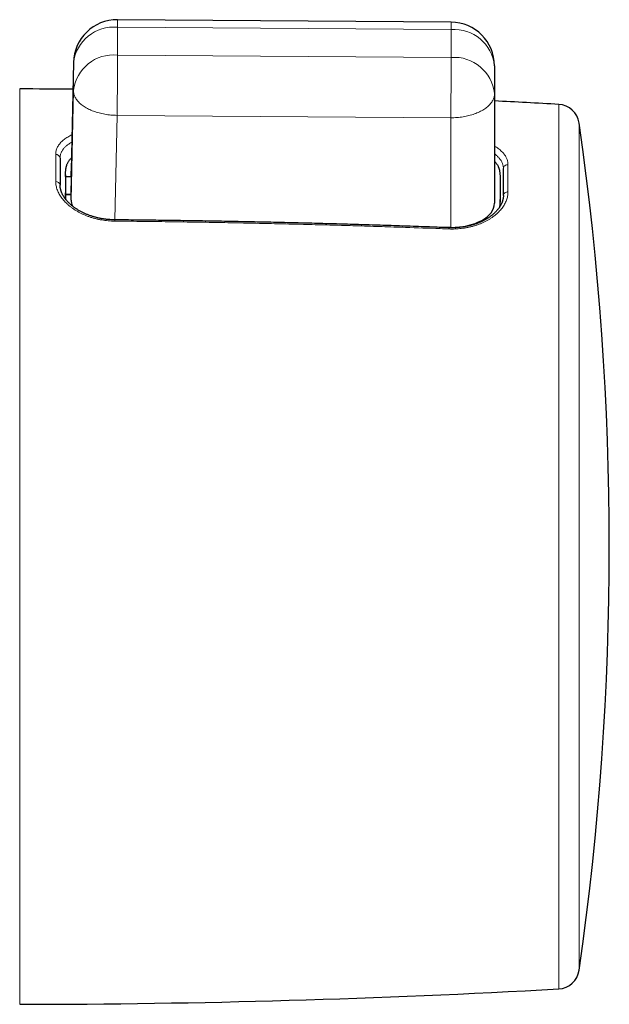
# Model space of a CAD drawing. Header units: millimetres. Extents: x 8 to 656, y 12 to 357.
# Tile 45 of 53: x 424 to 451, y 291 to 336. Entities that reach past the tile are written whole.
import ezdxf

# ---------------------------------------------------------------- set-up
doc = ezdxf.new("R2010")
doc.units = ezdxf.units.MM

msp = doc.modelspace()

# ---------------------------------------------------------------- linework, layer by layer
at = {"color": 7, "linetype": 'Continuous', "lineweight": 30}
for p, q in [((443.695, 336.019), (428.418, 336.13)), ((426.404, 334.172), (426.299, 329.215)), ((445.681, 334.019), (445.681, 332.745)), ((445.681, 332.745), (445.681, 327.728)), ((425.79, 329.793), (425.79, 328.562)), ((426.041, 329.027), (426.032, 328.198)), ((426.299, 328.954), (426.299, 329.201)), ((446.09, 328.085), (446.09, 329.316)), ((426.04, 328.956), (426.032, 328.128)), ((426.04, 328.956), (426.04, 328.984)), ((426.04, 328.956), (426.299, 328.954)), ((426.299, 328.954), (426.29, 328.126)), ((445.94, 328.84), (445.94, 327.945)), ((426.032, 328.156), (426.032, 328.198)), ((426.032, 328.128), (426.032, 328.156)), ((426.29, 328.126), (426.032, 328.128)), ((426.04, 328.117), (426.038, 327.919)), ((426.04, 328.089), (426.04, 328.117)), ((426.299, 328.115), (426.04, 328.117)), ((426.29, 328.115), (426.29, 328.126)), ((426.299, 327.868), (426.299, 328.115)), ((445.936, 327.586), (445.939, 327.902)), ((443.681, 326.623), (443.067, 326.628))]:
    msp.add_line(p, q, dxfattribs=at)
at = {"color": 252, "linetype": 'Continuous', "lineweight": 0}
for p, q in [((428.421, 335.787), (428.421, 334.512)), ((443.698, 335.677), (428.421, 335.787)), ((443.698, 334.402), (443.698, 335.677)), ((428.421, 334.512), (443.698, 334.402)), ((426.404, 334.159), (426.299, 329.201)), ((426.404, 334.172), (426.404, 334.159)), ((426.404, 332.884), (426.404, 334.159)), ((423.941, 332.959), (423.941, 291.06)), ((426.299, 327.868), (426.404, 332.884)), ((448.625, 291.765), (448.625, 332.254)), ((428.404, 331.75), (428.304, 326.967)), ((443.681, 331.64), (428.404, 331.75)), ((443.681, 326.623), (443.681, 331.64)), ((449.559, 331.397), (449.559, 292.621)), ((425.591, 328.722), (425.591, 329.965)), ((446.3, 329.487), (446.3, 328.244)), ((426.04, 328.984), (426.032, 328.156)), ((426.299, 328.115), (426.299, 328.954)), ((426.04, 328.089), (426.039, 327.919))]:
    msp.add_line(p, q, dxfattribs=at)
at = {"color": 252, "linetype": 'Continuous', "lineweight": 0, "flags": 128}
for points in [[(426.404, 332.884), (426.405, 332.845), (426.409, 332.805), (426.416, 332.766), (426.425, 332.726), (426.436, 332.687), (426.45, 332.648), (426.466, 332.61), (426.485, 332.572), (426.507, 332.534), (426.53, 332.496), (426.557, 332.459), (426.585, 332.422), (426.616, 332.386), (426.649, 332.351), (426.684, 332.316), (426.722, 332.282), (426.761, 332.249), (426.803, 332.216), (426.847, 332.184), (426.893, 332.153), (426.94, 332.123), (426.99, 332.094), (427.041, 332.066), (427.095, 332.039), (427.149, 332.013), (427.206, 331.988), (427.264, 331.964), (427.323, 331.941), (427.384, 331.92), (427.446, 331.899), (427.509, 331.88), (427.573, 331.862), (427.639, 331.846), (427.705, 331.83), (427.773, 331.816), (427.841, 331.803), (427.91, 331.792), (427.979, 331.782), (428.049, 331.773), (428.119, 331.766), (428.19, 331.76), (428.261, 331.755), (428.333, 331.752), (428.404, 331.75)], [(445.681, 332.745), (445.68, 332.705), (445.676, 332.666), (445.67, 332.626), (445.661, 332.587), (445.649, 332.548), (445.635, 332.51), (445.619, 332.471), (445.6, 332.433), (445.579, 332.396), (445.555, 332.358), (445.529, 332.322), (445.5, 332.286), (445.469, 332.25), (445.436, 332.215), (445.401, 332.181), (445.364, 332.147), (445.324, 332.115), (445.282, 332.083), (445.238, 332.051), (445.193, 332.021), (445.145, 331.992), (445.095, 331.963), (445.044, 331.936), (444.991, 331.91), (444.936, 331.884), (444.88, 331.86), (444.822, 331.837), (444.762, 331.815), (444.702, 331.795), (444.64, 331.775), (444.576, 331.757), (444.512, 331.74), (444.446, 331.724), (444.38, 331.71), (444.313, 331.696), (444.245, 331.685), (444.176, 331.674), (444.106, 331.665), (444.036, 331.657), (443.966, 331.651), (443.895, 331.646), (443.824, 331.643), (443.753, 331.641), (443.681, 331.64)]]:
    msp.add_lwpolyline(points, dxfattribs=at)
at = {"color": 7, "linetype": 'Continuous', "lineweight": 30}
for centre, radius, start, end in [((428.404, 334.13), 2, 89.5856, 178.7863), ((443.681, 334.019), 2, 0, 89.5856), ((423.44, -117.041), 450, 89.6259, 89.93627), ((423.44, -117.041), 450, 86.79172, 87.16707), ((448.569, 331.256), 1, 8.1513, 86.7917), ((314.2, 312.009), 136.74, 351.84868, 8.15132), ((448.569, 292.763), 1, 273.2083, 351.8487), ((423.44, 741.059), 450, 270.06373, 273.20828)]:
    msp.add_arc(centre, radius, start, end, dxfattribs=at)
at = {"color": 252, "linetype": 'Continuous', "lineweight": 0}
for centre, radius, start, end in [((428.25, 333.935), 1.86, 84.7247, 173.1066), ((420.526, 335.889), 7.896, 359.2572, 1.7427), ((435.803, 335.779), 7.896, 359.2572, 1.7427), ((443.837, 333.828), 1.854, 5.9224, 94.2842), ((428.25, 332.661), 1.86, 84.7247, 173.1066), ((108.585, 335.135), 319.837, 359.39372, 359.88854), ((123.862, 335.024), 319.837, 359.39372, 359.88854), ((443.837, 332.553), 1.854, 5.9224, 94.2842), ((425.603, 329.778), 0.188, 4.8302, 93.6878), ((446.279, 329.299), 0.189, 83.3725, 175.0231), ((425.608, 328.539), 0.184, 7.2789, 95.2792), ((446.274, 328.06), 0.185, 81.8534, 172.4347), ((426.73, 326.929), 1.562, 359.281, 1.393), ((443.335, 326.573), 0.266, 355.0971, 7.6636)]:
    msp.add_arc(centre, radius, start, end, dxfattribs=at)
at = {"color": 7, "linetype": 'Continuous', "lineweight": 30}
for centre, ratio, start_param, end_param in [((428.299, 329.187), 0.559572, 3.135666, 3.14752), ((428.299, 327.854), 0.559573, 3.14745, 3.391455), ((443.681, 327.742), 0.559572, 4.718392, 6.289112)]:
    msp.add_ellipse(centre, major_axis=(2, -0.021), ratio=ratio, start_param=start_param, end_param=end_param, dxfattribs=at)
at = {"color": 252, "linetype": 'Continuous', "lineweight": 0}
for points, knots in [([(425.591, 329.965), (425.592, 329.991), (425.594, 330.044), (425.607, 330.122), (425.629, 330.198), (425.659, 330.273), (425.697, 330.346), (425.744, 330.416), (425.799, 330.484), (425.862, 330.55), (425.933, 330.613), (426.011, 330.674), (426.096, 330.732), (426.189, 330.786), (426.268, 330.828), (426.319, 330.851), (426.334, 330.858)], [0, 0, 0, 0, 0.074284, 0.148803, 0.223442, 0.298082, 0.372604, 0.44689, 0.521159, 0.595661, 0.670281, 0.744901, 0.819403, 0.893672, 0.968218, 1, 1, 1, 1]), ([(426.327, 330.526), (426.307, 330.515), (426.256, 330.487), (426.191, 330.444), (426.129, 330.399), (426.078, 330.357), (426.031, 330.314), (425.988, 330.27), (425.948, 330.224), (425.913, 330.176), (425.882, 330.127), (425.852, 330.071), (425.826, 330.008), (425.805, 329.938), (425.793, 329.867), (425.791, 329.818), (425.79, 329.793)], [0, 0, 0, 0, 0.059898, 0.14761, 0.210314, 0.273126, 0.336419, 0.399824, 0.463892, 0.528078, 0.592762, 0.657567, 0.74268, 0.828144, 0.913892, 1, 1, 1, 1]), ([(445.681, 330.344), (445.681, 330.344), (445.714, 330.326), (445.774, 330.288), (445.86, 330.229), (445.939, 330.167), (446.011, 330.101), (446.075, 330.034), (446.132, 329.965), (446.181, 329.893), (446.22, 329.824), (446.25, 329.756), (446.273, 329.69), (446.288, 329.623), (446.299, 329.555), (446.3, 329.51), (446.3, 329.487)], [0, 0, 0, 0, 0.000443, 0.08007, 0.159456, 0.240472, 0.321738, 0.403131, 0.484524, 0.565791, 0.646808, 0.717364, 0.788044, 0.858765, 0.929444, 1, 1, 1, 1]), ([(446.09, 329.316), (446.09, 329.333), (446.089, 329.369), (446.082, 329.421), (446.071, 329.474), (446.056, 329.526), (446.036, 329.578), (446.012, 329.629), (445.983, 329.679), (445.951, 329.727), (445.915, 329.773), (445.875, 329.82), (445.827, 329.868), (445.772, 329.918), (445.723, 329.958), (445.691, 329.981), (445.681, 329.988)], [0, 0, 0, 0, 0.07171, 0.143421, 0.215806, 0.288191, 0.361459, 0.434727, 0.508694, 0.582661, 0.650071, 0.717482, 0.799222, 0.881007, 0.962747, 1, 1, 1, 1]), ([(428.292, 326.909), (428.243, 326.91), (428.143, 326.912), (427.994, 326.923), (427.846, 326.939), (427.699, 326.961), (427.554, 326.989), (427.412, 327.022), (427.272, 327.06), (427.136, 327.104), (427.003, 327.152), (426.875, 327.206), (426.75, 327.264), (426.63, 327.326), (426.515, 327.393), (426.405, 327.464), (426.3, 327.538), (426.202, 327.616), (426.11, 327.697), (426.025, 327.781), (425.946, 327.867), (425.874, 327.956), (425.81, 328.048), (425.753, 328.14), (425.705, 328.234), (425.664, 328.329), (425.632, 328.426), (425.609, 328.525), (425.594, 328.624), (425.592, 328.689), (425.591, 328.722)], [0, 0, 0, 0, 0.034882, 0.069874, 0.104924, 0.139975, 0.174969, 0.209853, 0.244713, 0.279679, 0.314701, 0.349724, 0.384694, 0.419557, 0.454909, 0.490368, 0.525882, 0.561397, 0.596858, 0.632212, 0.668225, 0.70435, 0.740533, 0.776716, 0.812841, 0.848853, 0.886607, 0.924427, 0.962246, 1, 1, 1, 1]), ([(446.3, 328.244), (446.3, 328.213), (446.298, 328.15), (446.284, 328.056), (446.263, 327.962), (446.232, 327.868), (446.194, 327.775), (446.147, 327.683), (446.092, 327.592), (446.028, 327.503), (445.957, 327.416), (445.878, 327.331), (445.792, 327.249), (445.699, 327.17), (445.599, 327.094), (445.493, 327.022), (445.38, 326.954), (445.261, 326.891), (445.137, 326.831), (445.009, 326.778), (444.876, 326.729), (444.74, 326.686), (444.6, 326.649), (444.457, 326.617), (444.311, 326.59), (444.166, 326.571), (444.023, 326.557), (443.883, 326.549), (443.741, 326.546), (443.646, 326.549), (443.599, 326.55)], [0, 0, 0, 0, 0.0361868, 0.0724876, 0.1088466, 0.1452059, 0.1815072, 0.2176943, 0.2538822, 0.2901849, 0.3265456, 0.3629055, 0.3992067, 0.4353936, 0.4715274, 0.5077793, 0.5440899, 0.5803987, 0.6166465, 0.6527776, 0.6883889, 0.7241179, 0.7599057, 0.795692, 0.8314177, 0.8670268, 0.9002459, 0.9335134, 0.9667809, 1, 1, 1, 1]), ([(443.599, 326.55), (443.466, 326.555), (442.8, 326.58), (441.779, 326.616), (440.535, 326.658), (439.469, 326.691), (438.403, 326.722), (437.337, 326.751), (436.271, 326.777), (435.176, 326.803), (434.053, 326.826), (432.901, 326.848), (431.749, 326.867), (430.597, 326.884), (429.445, 326.898), (428.676, 326.906), (428.292, 326.909)], [0, 0, 0, 0, 0.02612, 0.130602, 0.200257, 0.269912, 0.339567, 0.409221, 0.478882, 0.548543, 0.623783, 0.699023, 0.774265, 0.849504, 0.924752, 1, 1, 1, 1])]:
    msp.add_open_spline(points, degree=3, knots=knots, dxfattribs=at)
at = {"color": 7, "linetype": 'Continuous', "lineweight": 30}
for points, knots in [([(426.04, 328.984), (426.041, 329.008), (426.041, 329.053), (426.043, 329.119), (426.046, 329.179), (426.05, 329.236), (426.056, 329.288), (426.063, 329.339), (426.073, 329.389), (426.085, 329.438), (426.099, 329.483), (426.117, 329.531), (426.141, 329.581), (426.173, 329.635), (426.208, 329.686), (426.249, 329.737), (426.283, 329.777), (426.306, 329.799), (426.312, 329.805)], [0, 0, 0, 0, 0.083224, 0.160424, 0.232023, 0.298448, 0.360129, 0.417499, 0.480177, 0.538203, 0.592312, 0.643243, 0.711954, 0.777838, 0.842975, 0.908643, 0.974874, 1, 1, 1, 1]), ([(445.681, 329.653), (445.681, 329.652), (445.699, 329.634), (445.731, 329.596), (445.776, 329.539), (445.815, 329.48), (445.844, 329.428), (445.865, 329.382), (445.88, 329.343), (445.893, 329.3), (445.905, 329.255), (445.915, 329.206), (445.922, 329.158), (445.928, 329.11), (445.932, 329.063), (445.936, 329.012), (445.938, 328.958), (445.939, 328.9), (445.94, 328.861), (445.94, 328.84)], [0, 0, 0, 0, 0.000606, 0.07582, 0.150322, 0.224272, 0.299767, 0.345974, 0.394351, 0.445516, 0.500085, 0.558671, 0.621878, 0.675175, 0.731983, 0.792587, 0.857271, 0.926316, 1, 1, 1, 1]), ([(428.292, 326.967), (428.268, 326.967), (428.219, 326.968), (428.145, 326.971), (428.07, 326.976), (427.996, 326.982), (427.922, 326.989), (427.848, 326.998), (427.775, 327.009), (427.702, 327.021), (427.631, 327.034), (427.559, 327.049), (427.488, 327.066), (427.417, 327.084), (427.347, 327.103), (427.278, 327.124), (427.21, 327.146), (427.143, 327.169), (427.077, 327.193), (427.013, 327.219), (426.95, 327.246), (426.888, 327.274), (426.826, 327.304), (426.766, 327.334), (426.707, 327.366), (426.649, 327.399), (426.594, 327.432), (426.54, 327.467), (426.488, 327.501), (426.437, 327.537), (426.388, 327.574), (426.341, 327.612), (426.295, 327.65), (426.251, 327.689), (426.209, 327.729), (426.169, 327.769), (426.131, 327.809), (426.094, 327.85), (426.06, 327.891), (426.028, 327.932), (425.997, 327.974), (425.969, 328.015), (425.943, 328.057), (425.919, 328.099), (425.897, 328.141), (425.877, 328.183), (425.859, 328.225), (425.843, 328.268), (425.829, 328.309), (425.817, 328.351), (425.808, 328.393), (425.8, 328.435), (425.795, 328.477), (425.791, 328.518), (425.79, 328.547), (425.79, 328.561), (425.79, 328.562)], [0, 0, 0, 0, 0.018119, 0.036708, 0.055327, 0.073964, 0.092603, 0.111228, 0.129825, 0.148378, 0.166854, 0.185409, 0.20408, 0.222834, 0.241637, 0.260453, 0.279235, 0.297946, 0.31655, 0.335042, 0.353619, 0.372384, 0.391242, 0.410155, 0.429086, 0.447987, 0.466815, 0.485533, 0.504107, 0.52266, 0.54146, 0.560307, 0.579181, 0.598065, 0.616934, 0.63577, 0.654555, 0.673276, 0.69193, 0.710986, 0.729705, 0.748412, 0.767138, 0.785915, 0.804779, 0.823771, 0.84293, 0.862283, 0.881102, 0.900352, 0.919735, 0.939256, 0.958915, 0.97871, 0.998635, 1, 1, 1, 1]), ([(426.045, 327.911), (426.045, 327.912), (426.044, 327.932), (426.042, 327.971), (426.041, 328.029), (426.041, 328.068), (426.04, 328.089)], [0, 0, 0, 0, 0.0310366, 0.3332181, 0.6557709, 1, 1, 1, 1]), ([(446.09, 328.084), (446.09, 328.076), (446.09, 328.054), (446.088, 328.018), (446.083, 327.976), (446.076, 327.933), (446.067, 327.89), (446.056, 327.848), (446.042, 327.806), (446.027, 327.764), (446.009, 327.722), (445.99, 327.681), (445.968, 327.639), (445.944, 327.598), (445.918, 327.556), (445.89, 327.515), (445.86, 327.474), (445.828, 327.434), (445.794, 327.394), (445.758, 327.356), (445.721, 327.317), (445.681, 327.279), (445.64, 327.241), (445.596, 327.204), (445.55, 327.168), (445.503, 327.132), (445.454, 327.097), (445.404, 327.063), (445.352, 327.03), (445.299, 326.998), (445.244, 326.968), (445.187, 326.938), (445.129, 326.908), (445.069, 326.881), (445.008, 326.854), (444.946, 326.828), (444.882, 326.804), (444.818, 326.781), (444.752, 326.759), (444.686, 326.739), (444.618, 326.72), (444.55, 326.702), (444.481, 326.686), (444.411, 326.671), (444.34, 326.658), (444.269, 326.646), (444.196, 326.636), (444.124, 326.627), (444.05, 326.619), (443.977, 326.614), (443.903, 326.609), (443.829, 326.607), (443.755, 326.605), (443.68, 326.606), (443.628, 326.607), (443.6, 326.608), (443.598, 326.608)], [0, 0, 0, 0, 0.011587, 0.031911, 0.052172, 0.072337, 0.092384, 0.112291, 0.132045, 0.15164, 0.171025, 0.190161, 0.209354, 0.228581, 0.247815, 0.267022, 0.286169, 0.305222, 0.324157, 0.342887, 0.361518, 0.38028, 0.399141, 0.418067, 0.437024, 0.455972, 0.474867, 0.493674, 0.512401, 0.530898, 0.549637, 0.568411, 0.587208, 0.606015, 0.624818, 0.643603, 0.662357, 0.681074, 0.69962, 0.718412, 0.73711, 0.755742, 0.774336, 0.792922, 0.811524, 0.830163, 0.848869, 0.867625, 0.886242, 0.904814, 0.923429, 0.942077, 0.960746, 0.979422, 0.998089, 1, 1, 1, 1]), ([(445.94, 327.945), (445.94, 327.921), (445.939, 327.876), (445.938, 327.811), (445.934, 327.75), (445.93, 327.694), (445.924, 327.641), (445.917, 327.591), (445.91, 327.558), (445.907, 327.54)], [0, 0, 0, 0, 0.17383, 0.335078, 0.484628, 0.623369, 0.752202, 0.872031, 1, 1, 1, 1]), ([(443.598, 326.608), (443.3, 326.619), (442.669, 326.643), (441.703, 326.677), (440.702, 326.71), (439.7, 326.741), (438.699, 326.771), (437.697, 326.799), (436.695, 326.825), (435.692, 326.849), (434.69, 326.871), (433.688, 326.891), (432.685, 326.909), (431.683, 326.926), (430.68, 326.94), (429.677, 326.953), (428.881, 326.962), (428.419, 326.966), (428.292, 326.967)], [0, 0, 0, 0, 0.0583998, 0.1238369, 0.1892821, 0.2547349, 0.3201952, 0.3856628, 0.4511373, 0.5166191, 0.5820927, 0.647569, 0.7130547, 0.7785486, 0.8440495, 0.9095561, 0.9750673, 1, 1, 1, 1])]:
    msp.add_open_spline(points, degree=3, knots=knots, dxfattribs=at)

doc.saveas('drawing.dxf')
